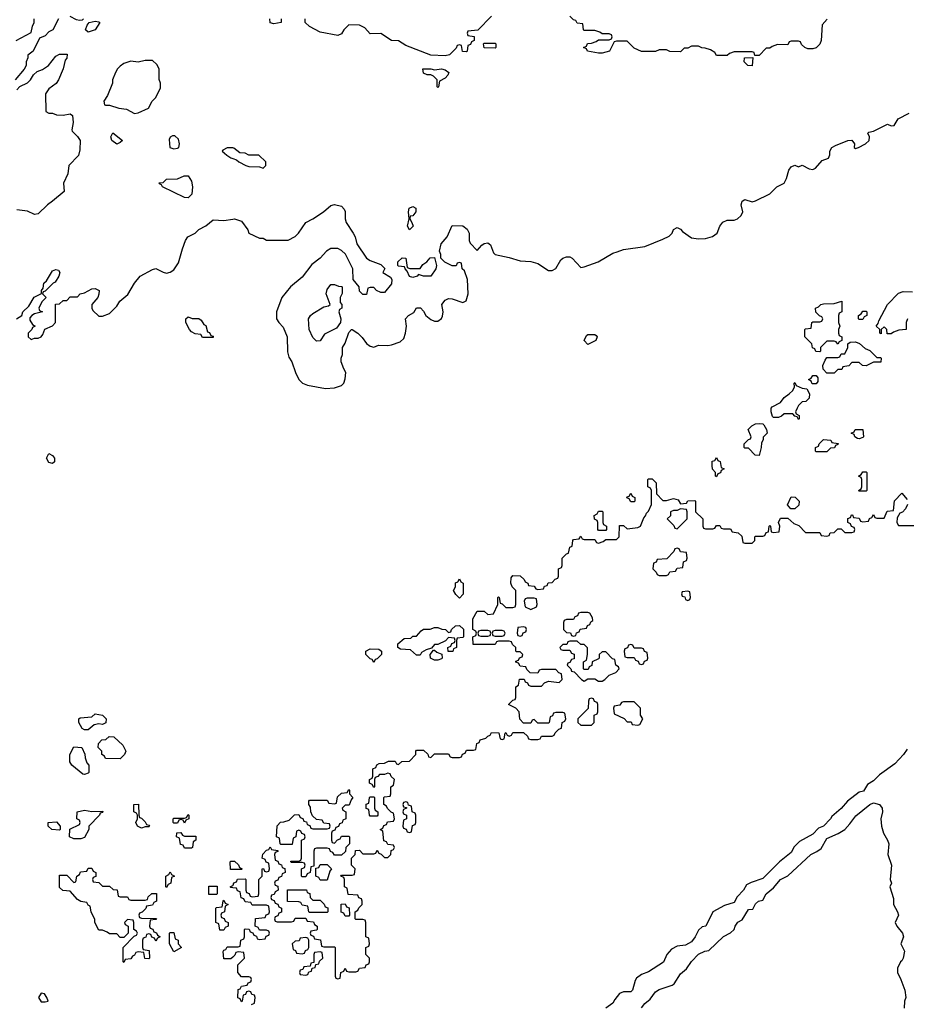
# Model space of a CAD drawing. Header units: inches. Extents: x 2769379 to 2883802, y 684208 to 828654.
# Tile 141 of 256: x 2798807 to 2803775, y 762852 to 768366. Entities that reach past the tile are written whole.
import ezdxf

# ---------------------------------------------------------------- set-up
doc = ezdxf.new("R2010")
doc.units = ezdxf.units.IN
doc.header["$MEASUREMENT"] = 0
doc.layers.add('C7796', color=7, linetype='Continuous')
doc.layers.add('C8706', color=7, linetype='Continuous')

msp = doc.modelspace()

# ---------------------------------------------------------------- linework, layer by layer
at = {"layer": 'C7796', "color": 2}
for points, elevation in [([(2799024.7, 768370), (2798992, 768310), (2798970, 768298), (2798950, 768275.3), (2798918, 768262), (2798882, 768190), (2798852, 768168), (2798852, 768152), (2798842, 768130), (2798842, 768110), (2798831.6, 768088.4), (2798782, 768030)], 6), ([(2798786, 768250), (2798870, 768294), (2798878, 768330), (2798888, 768350), (2798888, 768370)], 6), ([(2799164.7, 768370), (2799157.3, 768362.7), (2799142, 768362), (2799125.6, 768365.6), (2799090, 768384)], 6), ([(2798790, 767974), (2798808, 767992), (2798850, 768012), (2798868, 768030), (2798883.1, 768056.9), (2798904.7, 768075.3), (2798933.6, 768086.4), (2798968, 768110), (2799010, 768162), (2799030, 768172), (2799072.7, 768172.7), (2799071.3, 768150), (2799061, 768139), (2799051, 768090), (2799024.7, 768030), (2799010.7, 768009.3), (2798970, 767978), (2798951.3, 767950), (2798952.7, 767852.7), (2798970, 767842), (2798990, 767842), (2799012.7, 767832.7), (2799050, 767832), (2799090, 767838), (2799102, 767830), (2799106.8, 767790), (2799098, 767750), (2799101, 767741), (2799130, 767712), (2799144.7, 767690), (2799143.6, 767636.4), (2799135.3, 767604.7), (2799082, 767550), (2799076.9, 767503.1), (2799051.3, 767450), (2799056, 767404), (2798991.1, 767348.9), (2798962, 767330), (2798910, 767278), (2798890, 767275.3), (2798850, 767293.2), (2798790, 767301.2)], 6), ([(2800000, 767647.5), (2799970, 767648), (2799944.7, 767635.3), (2799942, 767630), (2799966.4, 767606.4), (2799990, 767592), (2800000, 767588.9)], 10), ([(2798789.4, 766690.6), (2798818, 766710), (2798824, 766730), (2798858.6, 766761.4), (2798887.5, 766812.5), (2798928.4, 766831.6), (2798928.4, 766848.4), (2798938, 766862), (2798942, 766890), (2798956.5, 766903.5), (2798990, 766958.8), (2799010, 766966), (2799023.6, 766963.6), (2799030.8, 766950.8), (2799026, 766930), (2799004.7, 766895.3), (2798994, 766890), (2798950, 766846), (2798938, 766842), (2798934, 766830), (2798954, 766810), (2798930, 766786), (2798914, 766750), (2798918, 766738), (2798934, 766730), (2798890, 766718), (2798874, 766710), (2798863.6, 766696.4), (2798863.6, 766683.6), (2798878, 766658), (2798894, 766650), (2798878, 766642), (2798874, 766630), (2798854, 766610), (2798854, 766590), (2798870, 766574), (2798890, 766582), (2798910, 766582), (2798926, 766590), (2798936.4, 766603.6), (2798947.3, 766632.7), (2798990, 766652), (2799008, 766670), (2799007.3, 766772.7), (2799030, 766774), (2799050, 766794), (2799070, 766794), (2799090, 766814), (2799130, 766814), (2799146, 766830), (2799170, 766836), (2799210, 766858.8), (2799230, 766861), (2799251, 766850), (2799250.9, 766829.1), (2799244.7, 766810), (2799211.3, 766770), (2799211.3, 766750), (2799216.9, 766736.9), (2799250, 766704.7), (2799270, 766704.7), (2799310, 766721), (2799350, 766762), (2799368, 766790), (2799413.2, 766826.8), (2799449.1, 766890.9), (2799482, 766930), (2799550, 766966), (2799570, 766972), (2799610, 766951.3), (2799630, 766946), (2799650, 766951.3), (2799670, 766964.7), (2799696.5, 767003.5), (2799718, 767082), (2799735.3, 767130), (2799748, 767150), (2799789.3, 767170.7), (2799810, 767191.3), (2799848.9, 767211.1), (2799890, 767244.7), (2799950, 767241), (2800000, 767249.1)], 6), ([(2800000, 763607.1), (2799987.3, 763607.3), (2799986, 763650), (2799990, 763654), (2800000, 763654)], 2), ([(2800000, 763504.7), (2799990, 763506), (2799986, 763510), (2800000, 763517)], 2), ([(2800000, 763115.4), (2799990, 763106), (2799950, 763106), (2799947.3, 763147.3), (2799950, 763154), (2799962, 763158), (2799970, 763174), (2800000, 763174)], 2)]:
    msp.add_lwpolyline(points, dxfattribs=dict(at, elevation=elevation))
for points, elevation in [([(2799190, 768295.3), (2799175.3, 768310), (2799184, 768336), (2799195.3, 768350), (2799230, 768358), (2799250, 768354), (2799256, 768350), (2799230, 768309.2)], 6), ([(2799550, 768138), (2799510, 768138), (2799470, 768128.7), (2799430, 768134), (2799390, 768121.2), (2799370, 768105.2), (2799354.8, 768090), (2799344, 768070), (2799326.8, 768030), (2799326, 768010), (2799299.1, 767940.9), (2799278, 767910), (2799282, 767890), (2799286.8, 767886.8), (2799310, 767887.3), (2799362, 767870), (2799404.9, 767864.9), (2799450, 767840.7), (2799470, 767844), (2799528, 767870), (2799548, 767910), (2799568.9, 767931.1), (2799596.4, 767983.6), (2799595.3, 768010), (2799588.4, 768031.6), (2799588, 768090), (2799574.6, 768114.6)], 10), ([(2799350, 767669.2), (2799322, 767690), (2799318, 767710), (2799328.4, 767731.6), (2799382, 767690), (2799370, 767678)], 6), ([(2799676.4, 767716.4), (2799663.6, 767716.4), (2799650, 767708), (2799644.5, 767695.5), (2799648, 767650), (2799670, 767642.8), (2799690, 767646.8), (2799698, 767650), (2799702, 767670), (2799696.4, 767696.4)], 10), ([(2799750, 767368.7), (2799729.3, 767369.3), (2799606, 767430), (2799602, 767442), (2799590, 767446), (2799587.3, 767452.7), (2799610, 767454), (2799630, 767472), (2799690, 767474), (2799728.4, 767491.6), (2799750, 767492), (2799770, 767462), (2799774.4, 767430), (2799770.3, 767389.7)], 6), ([(2799830, 766586), (2799822, 766602), (2799790, 766606), (2799770, 766618), (2799758, 766630), (2799738, 766670), (2799738, 766690), (2799750, 766702), (2799772.7, 766692.7), (2799810, 766692), (2799823.6, 766683.6), (2799838, 766658), (2799850, 766654), (2799858, 766618), (2799870, 766614), (2799878, 766598), (2799890, 766594), (2799890, 766586)], 2), ([(2798990, 765881.2), (2798970, 765885.2), (2798957.2, 765910), (2798970, 765936), (2798990, 765926), (2799000.7, 765910), (2799001, 765890)], 2), ([(2799270, 764418), (2799250, 764422), (2799223.6, 764416.4), (2799190, 764388), (2799170, 764388), (2799156.4, 764396.4), (2799138, 764430), (2799138, 764450), (2799144.7, 764455.3), (2799210, 764462), (2799230, 764478), (2799270.7, 764470.7), (2799292, 764450), (2799290, 764428)], 2), ([(2799370, 764226), (2799287.3, 764227.3), (2799282, 764242), (2799266, 764250), (2799266, 764270), (2799246, 764290), (2799247.3, 764312.7), (2799267.3, 764332.7), (2799290, 764334), (2799308.4, 764351.6), (2799334, 764350), (2799383.6, 764303.6), (2799402, 764270), (2799394, 764250)], 2), ([(2799170, 764138), (2799160.4, 764140.4), (2799098, 764190), (2799088, 764210), (2799088, 764250), (2799110, 764294), (2799154, 764290), (2799171.6, 764251.6), (2799172.7, 764232.7), (2799183.6, 764203.6), (2799194, 764190), (2799194, 764150), (2799190, 764146)], 2), ([(2799210, 763931.3), (2799272.7, 763932.7), (2799270, 763926), (2799258, 763922), (2799254, 763910), (2799194, 763850), (2799194, 763830), (2799170, 763786), (2799150, 763778), (2799110, 763778), (2799086, 763790), (2799087.3, 763832.7), (2799142, 763858), (2799146, 763870), (2799142, 763882), (2799126, 763890), (2799128, 763930), (2799170, 763938.8)], 2), ([(2799490, 763838), (2799466, 763850), (2799458, 763870), (2799466, 763890), (2799466, 763910), (2799462, 763922), (2799446, 763930), (2799446, 763970), (2799472.7, 763972.7), (2799474, 763910), (2799478, 763898), (2799490, 763894), (2799510, 763874), (2799518, 763858), (2799530, 763854), (2799534, 763850), (2799530, 763846), (2799510, 763846)], 2), ([(2799030, 763826), (2798986, 763830), (2798966, 763850), (2798966, 763870), (2799012.7, 763872.7), (2799034, 763850), (2799034, 763830)], 2), ([(2799730, 763866), (2799722, 763882), (2799710, 763886), (2799698, 763882), (2799690, 763866), (2799670, 763866), (2799666, 763870), (2799666, 763890), (2799670, 763894), (2799730, 763894), (2799742, 763898), (2799750, 763914), (2799754, 763910), (2799754, 763890), (2799738, 763882)], 2), ([(2799730, 763726), (2799722, 763742), (2799707.3, 763747.3), (2799702, 763782), (2799686, 763790), (2799687.3, 763812.7), (2799710, 763814), (2799718, 763798), (2799730, 763794), (2799792.7, 763792.7), (2799794, 763770), (2799778, 763762), (2799774, 763730), (2799770, 763726)], 2), ([(2799270, 763514), (2799310, 763514), (2799330, 763494), (2799352.7, 763492.7), (2799358, 763458), (2799370, 763454), (2799410, 763454), (2799418, 763438), (2799430, 763434), (2799510, 763434), (2799522, 763438), (2799527.3, 763452.7), (2799547.3, 763472.7), (2799572.7, 763472.7), (2799574, 763430), (2799558, 763422), (2799550, 763406), (2799518, 763402), (2799512.7, 763387.3), (2799492.7, 763367.3), (2799478, 763362), (2799474, 763350), (2799478, 763338), (2799490, 763334), (2799572.7, 763332.7), (2799570, 763326), (2799538, 763322), (2799534, 763290), (2799538, 763278), (2799552.7, 763272.7), (2799558, 763258), (2799572.7, 763252.7), (2799578, 763238), (2799594, 763230), (2799578, 763222), (2799570, 763206), (2799562, 763222), (2799547.3, 763227.3), (2799542, 763242), (2799530, 763246), (2799518, 763242), (2799512.7, 763227.3), (2799498, 763222), (2799494, 763210), (2799494, 763170), (2799498, 763158), (2799532.7, 763152.7), (2799534, 763110), (2799530, 763106), (2799507.3, 763107.3), (2799502, 763142), (2799470, 763146), (2799458, 763142), (2799450, 763126), (2799438, 763122), (2799430, 763106), (2799398, 763102), (2799390, 763086), (2799386, 763090), (2799386, 763170), (2799447.3, 763232.7), (2799462, 763238), (2799466, 763250), (2799462, 763262), (2799446, 763270), (2799446, 763310), (2799442, 763322), (2799410, 763326), (2799394, 763310), (2799398, 763298), (2799414, 763290), (2799414, 763250), (2799390, 763226), (2799370, 763226), (2799350, 763246), (2799310, 763246), (2799296.4, 763256.4), (2799270, 763266), (2799250, 763266), (2799228, 763310), (2799227.3, 763327.3), (2799208, 763370), (2799202, 763402), (2799190, 763406), (2799182, 763422), (2799150, 763428), (2799130, 763438), (2799090, 763486), (2799048.9, 763488.9), (2799030, 763506), (2799030, 763574), (2799070, 763574), (2799110, 763534), (2799122, 763538), (2799126, 763570), (2799142, 763578), (2799147.3, 763592.7), (2799182, 763598), (2799190, 763614), (2799210, 763614), (2799218, 763598), (2799234, 763590), (2799232.7, 763567.3), (2799218, 763562), (2799214, 763550), (2799218, 763538), (2799250, 763534)], 2), ([(2799630, 763506), (2799626, 763510), (2799626, 763570), (2799642, 763578), (2799650, 763594), (2799658, 763578), (2799674, 763570), (2799658, 763562), (2799654, 763530), (2799638, 763522)], 2), ([(2799910, 763466), (2799867.3, 763467.3), (2799867.3, 763512.7), (2799912.7, 763512.7), (2799914, 763470)], 2), ([(2799950, 763266), (2799927.3, 763267.3), (2799922, 763302), (2799906, 763310), (2799906, 763390), (2799910, 763394), (2799942, 763398), (2799946, 763430), (2799950, 763434), (2799958, 763418), (2799974, 763410), (2799958, 763402), (2799954, 763370), (2799938, 763362), (2799934, 763350), (2799938, 763338), (2799952.7, 763332.7), (2799958, 763318), (2799974, 763310), (2799974, 763290), (2799958, 763282)], 2), ([(2799670, 763146), (2799646, 763190), (2799646, 763250), (2799650, 763254), (2799670, 763254), (2799678, 763218), (2799694, 763210), (2799694, 763190), (2799714, 763170)], 2), ([(2798926.8, 762913.2), (2798912, 762890), (2798926, 762866), (2798950, 762864.7), (2798966, 762870), (2798958, 762890), (2798946, 762910)], 6)]:
    msp.add_lwpolyline(points, close=True, dxfattribs=dict(at, elevation=elevation))
at = {"layer": 'C8706', "color": 2}
for points, elevation in [([(2800272, 768370), (2800272, 768350), (2800230, 768342), (2800210, 768348), (2800208.7, 768370)], 6), ([(2801450, 768386), (2801372.7, 768307.3), (2801318, 768302), (2801314, 768290), (2801318, 768278), (2801352.7, 768272.7), (2801354, 768250), (2801338, 768242), (2801332.7, 768227.3), (2801318, 768222), (2801314, 768190), (2801310, 768186), (2801287.3, 768187.3), (2801282, 768222), (2801270, 768226), (2801258, 768222), (2801252.7, 768207.3), (2801214, 768170), (2801190, 768164), (2801110, 768167), (2800970, 768222), (2800930, 768248), (2800890, 768248.7), (2800830, 768288), (2800770, 768286), (2800740.4, 768320.4), (2800710, 768335.3), (2800650, 768338), (2800622, 768310), (2800610, 768286), (2800590, 768278), (2800490, 768295.3), (2800430, 768328), (2800406, 768350), (2800406, 768370)], 6), ([(2803331.6, 768368.4), (2803303.6, 768336.4), (2803298, 768250), (2803290, 768228), (2803270, 768208.7), (2803250, 768202), (2803223.1, 768203.1), (2803206, 768210), (2803187.3, 768227.3), (2803182, 768242), (2803170, 768246), (2803130, 768246), (2803118, 768242), (2803110, 768226), (2803052.7, 768227.3), (2803023.6, 768216.4), (2803010, 768206), (2802990, 768206), (2802950, 768166), (2802926, 768166), (2802922, 768182), (2802910, 768186), (2802810, 768186), (2802783.6, 768176.4), (2802770, 768166), (2802710, 768166), (2802702, 768182), (2802676.4, 768196.4), (2802647.3, 768207.3), (2802628.4, 768208.4), (2802610, 768218), (2802570, 768218), (2802550, 768206), (2802530, 768206), (2802510, 768186), (2802450, 768188), (2802430, 768198), (2802390, 768198), (2802370, 768188), (2802290, 768188), (2802250, 768206), (2802210, 768246), (2802150, 768246), (2802138, 768242), (2802111, 768189), (2802070, 768178), (2802050, 768178), (2801988.9, 768188.9), (2801982, 768202), (2801966, 768210), (2801982, 768218), (2801987.3, 768232.7), (2802010, 768234), (2802036.4, 768243.6), (2802050, 768254), (2802110, 768254), (2802122, 768258), (2802126, 768270), (2802122, 768282), (2802110, 768286), (2802070, 768286), (2802056.4, 768296.4), (2802030, 768306), (2801970, 768306), (2801966, 768310), (2801962, 768342), (2801930, 768346), (2801922, 768362), (2801910, 768366), (2801890, 768386)], 6), ([(2800000, 767249.1), (2800010.9, 767250.9), (2800050, 767238), (2800084.7, 767190), (2800091.3, 767171.3), (2800150, 767142), (2800170, 767142), (2800190, 767132), (2800310, 767131), (2800350, 767151), (2800369, 767170), (2800410, 767231), (2800449.3, 767250.7), (2800508.7, 767290), (2800550, 767324.7), (2800571, 767331), (2800610, 767322), (2800625.4, 767305.4), (2800631.1, 767291.1), (2800631, 767250), (2800636, 767230), (2800676, 767170), (2800686, 767150), (2800696, 767110), (2800750, 767031.3), (2800770, 767018), (2800830, 766994), (2800852.7, 766972.7), (2800842, 766950), (2800883.6, 766923.6), (2800892, 766910), (2800890, 766886), (2800850, 766838), (2800830, 766838), (2800806, 766850), (2800790, 766866), (2800770, 766866), (2800758, 766862), (2800750, 766826), (2800730, 766826), (2800710, 766846), (2800708, 766870), (2800675.3, 766910), (2800674, 766970), (2800632.5, 767052.5), (2800610, 767074), (2800590, 767084), (2800550, 767085.2), (2800526, 767070), (2800490.4, 767029.6), (2800444.4, 766995.6), (2800390, 766924), (2800324.7, 766870), (2800276, 766810), (2800244.7, 766730), (2800246, 766690), (2800258, 766670), (2800283.5, 766643.5), (2800306, 766590), (2800306.4, 766506.4), (2800315.3, 766475.3), (2800331.3, 766450), (2800351.3, 766390), (2800371, 766351), (2800391, 766331), (2800419.6, 766319.6), (2800519.8, 766299.8), (2800570, 766304.7), (2800610, 766318), (2800622, 766330), (2800630, 766354), (2800634, 766390), (2800622, 766410), (2800608, 766450), (2800608, 766470), (2800615.3, 766490), (2800615.3, 766530), (2800630, 766554), (2800650, 766614), (2800666, 766630), (2800669, 766631), (2800702, 766610), (2800726.4, 766586.4), (2800750, 766552), (2800770, 766538), (2800790, 766532), (2800816.4, 766543.6), (2800870, 766541), (2800890, 766544.7), (2800938, 766562), (2800959, 766581), (2800968.7, 766610), (2800974, 766650), (2800968, 766690), (2800986, 766710), (2801014.6, 766725.4), (2801030, 766752), (2801052.7, 766752.7), (2801070, 766734), (2801082, 766710), (2801110, 766686), (2801130, 766678), (2801150, 766678), (2801170, 766692), (2801174.8, 766705.2), (2801179.3, 766730), (2801172.7, 766770), (2801190, 766796), (2801210, 766804), (2801230, 766802), (2801290, 766782), (2801308.7, 766791.3), (2801319, 766830), (2801315.3, 766910), (2801299, 766959), (2801286, 766970), (2801282, 767002), (2801270, 767006), (2801258, 767002), (2801252, 766988), (2801230, 766988), (2801188.4, 767008.4), (2801166, 767030), (2801166, 767050), (2801158, 767070), (2801168.7, 767110), (2801202, 767150), (2801230, 767214), (2801290, 767210.8), (2801313.2, 767193.2), (2801326, 767170), (2801324.7, 767130), (2801330, 767114), (2801370, 767074), (2801396.4, 767103.6), (2801410, 767112), (2801430, 767116), (2801445.4, 767105.4), (2801461, 767061), (2801471, 767051), (2801550, 767034.8), (2801610, 767014.8), (2801670, 767011), (2801710, 767001), (2801770, 766962), (2801790, 766962), (2801810, 766972), (2801839.3, 767020.7), (2801849.5, 767030.5), (2801870, 767038), (2801890, 767037.1), (2801902.8, 767030), (2801950, 766978), (2801970, 766981), (2802048, 767010), (2802130, 767058), (2802153.6, 767066.4), (2802190, 767078.8), (2802310, 767096), (2802410, 767136), (2802445.6, 767154.4), (2802462, 767170), (2802470, 767191.3), (2802490, 767202), (2802510, 767192), (2802519.6, 767179.6), (2802570, 767144.7), (2802610, 767138), (2802650, 767141), (2802689.1, 767150.9), (2802715.3, 767170), (2802729.2, 767210), (2802747.2, 767232.8), (2802770, 767242.8), (2802810, 767242.8), (2802829.3, 767250.7), (2802848.7, 767270), (2802859, 767290), (2802849.2, 767330), (2802855.3, 767350), (2802870, 767358.8), (2802910, 767346.8), (2802930, 767350.7), (2803009.3, 767390.7), (2803049.4, 767430.6), (2803090, 767450.8), (2803103.3, 767476.7), (2803116.2, 767523.8), (2803130, 767542.8), (2803150, 767550.6), (2803170, 767541), (2803190, 767550.8), (2803230.7, 767530.7), (2803250, 767527.7), (2803266, 767534), (2803303.1, 767576.9), (2803338, 767590), (2803346, 767610), (2803346, 767630), (2803358, 767650), (2803378, 767662), (2803446, 767690), (2803470, 767691.3), (2803484.7, 767670), (2803482, 767650), (2803490, 767644.7), (2803506, 767650), (2803546, 767670), (2803566, 767690), (2803568, 767710), (2803558, 767730), (2803564.7, 767735.3), (2803590, 767741), (2803670, 767781), (2803690, 767772), (2803707.3, 767772.7), (2803728.9, 767811.1), (2803790, 767842)], 6), ([(2800000, 767588.9), (2800022, 767582), (2800034, 767570), (2800074, 767550), (2800090, 767544.7), (2800150, 767542), (2800170, 767534), (2800186, 767550), (2800186, 767570), (2800147.3, 767607.3), (2800090, 767608), (2800070, 767618), (2800040.4, 767620.4), (2800007.3, 767647.3), (2800000, 767647.5)], 10), ([(2803782, 766690), (2803774, 766670), (2803774, 766630), (2803732.7, 766627.3), (2803703.6, 766616.4), (2803690, 766606), (2803667.3, 766607.3), (2803666, 766630), (2803650, 766646), (2803634, 766630), (2803632.7, 766607.3), (2803626, 766610), (2803626, 766630), (2803606, 766650), (2803616.4, 766663.6), (2803620.4, 766679.6), (2803668.7, 766771.3), (2803730, 766834), (2803756.4, 766843.6), (2803810, 766842)], 2), ([(2800000, 763517), (2800002, 763518), (2800007.3, 763532.7), (2800022, 763538), (2800027.3, 763552.7), (2800070, 763554), (2800074, 763550), (2800074, 763490), (2800078, 763478), (2800092.7, 763472.7), (2800098, 763458), (2800110, 763454), (2800142, 763458), (2800146, 763470), (2800146, 763550), (2800166, 763570), (2800166, 763610), (2800172.7, 763612.7), (2800178, 763598), (2800190, 763594), (2800202, 763598), (2800206, 763610), (2800202, 763642), (2800187.3, 763647.3), (2800182, 763662), (2800166, 763670), (2800168.4, 763691.6), (2800190, 763714), (2800202, 763718), (2800210, 763734), (2800218, 763718), (2800252.7, 763712.7), (2800252.7, 763707.3), (2800238, 763702), (2800234, 763690), (2800238, 763658), (2800252.7, 763652.7), (2800258, 763638), (2800272.7, 763632.7), (2800278, 763618), (2800292.7, 763612.7), (2800294, 763590), (2800278, 763582), (2800272.7, 763567.3), (2800258, 763562), (2800252.7, 763547.3), (2800238, 763542), (2800234, 763530), (2800238, 763518), (2800252.7, 763512.7), (2800254, 763490), (2800238, 763482), (2800232.7, 763467.3), (2800218, 763462), (2800214, 763450), (2800218, 763438), (2800232.7, 763432.7), (2800238, 763418), (2800252.7, 763412.7), (2800258, 763398), (2800274, 763390), (2800272.7, 763367.3), (2800258, 763362), (2800252.7, 763347.3), (2800238, 763342), (2800234, 763330), (2800238, 763318), (2800250, 763314), (2800330, 763314), (2800342, 763318), (2800350, 763334), (2800410, 763334), (2800418, 763318), (2800452.7, 763312.7), (2800458, 763298), (2800474, 763290), (2800474, 763270), (2800470, 763266), (2800438, 763262), (2800434, 763250), (2800438, 763238), (2800452.7, 763232.7), (2800458, 763218), (2800492.7, 763212.7), (2800498, 763178), (2800510, 763174), (2800570, 763174), (2800574, 763170), (2800574, 763010), (2800578, 762998), (2800590, 762994), (2800602, 762998), (2800606, 763030), (2800622, 763038), (2800630, 763054), (2800638, 763038), (2800650, 763034), (2800690, 763034), (2800702, 763038), (2800710, 763054), (2800742, 763058), (2800747.3, 763072.7), (2800762, 763078), (2800766, 763090), (2800766, 763110), (2800746, 763130), (2800746, 763170), (2800762, 763178), (2800766, 763190), (2800762, 763222), (2800746, 763230), (2800746, 763310), (2800742, 763322), (2800730, 763326), (2800690, 763326), (2800686, 763330), (2800686, 763370), (2800702, 763378), (2800707.3, 763392.7), (2800726, 763410), (2800726, 763430), (2800722, 763442), (2800707.3, 763447.3), (2800702, 763462), (2800647.3, 763467.3), (2800642, 763502), (2800626, 763510), (2800626, 763550), (2800622, 763562), (2800606, 763570), (2800610, 763574), (2800670, 763574), (2800682, 763578), (2800686, 763610), (2800666, 763630), (2800666, 763670), (2800686, 763690), (2800687.3, 763712.7), (2800710, 763714), (2800730, 763694), (2800790, 763694), (2800802, 763698), (2800810, 763714), (2800818, 763698), (2800832.7, 763692.7), (2800850, 763674), (2800870, 763674), (2800886, 763690), (2800887.3, 763712.7), (2800902, 763718), (2800906, 763730), (2800902, 763742), (2800870, 763746), (2800862, 763762), (2800847.3, 763767.3), (2800842, 763822), (2800826, 763830), (2800842, 763838), (2800847.3, 763852.7), (2800862, 763858), (2800867.3, 763872.7), (2800902, 763878), (2800906, 763890), (2800902, 763922), (2800887.3, 763927.3), (2800867.3, 763947.3), (2800862, 763962), (2800846, 763970), (2800846, 764010), (2800850, 764014), (2800882, 764018), (2800886, 764030), (2800886, 764070), (2800902, 764078), (2800906, 764110), (2800887.3, 764127.3), (2800882, 764142), (2800870, 764146), (2800850, 764138), (2800822, 764138), (2800812.7, 764127.3), (2800798, 764122), (2800794, 764110), (2800794, 764070), (2800790, 764066), (2800782, 764082), (2800766, 764090), (2800766, 764110), (2800782, 764118), (2800786, 764130), (2800786, 764170), (2800802, 764178), (2800807.3, 764192.7), (2800820.4, 764199.6), (2800850, 764202), (2800872.7, 764212.7), (2800910, 764214), (2800918, 764198), (2800930, 764194), (2800948, 764212), (2800990, 764214), (2801026, 764250), (2801026, 764270), (2801030, 764274), (2801070, 764274), (2801092.7, 764252.7), (2801098, 764238), (2801110, 764234), (2801130, 764254), (2801210, 764254), (2801218, 764238), (2801230, 764234), (2801270, 764234), (2801282, 764238), (2801287.3, 764252.7), (2801302, 764258), (2801310, 764274), (2801350, 764274), (2801362, 764278), (2801367.3, 764312.7), (2801382, 764318), (2801387.3, 764332.7), (2801418, 764342), (2801430, 764354), (2801442, 764358), (2801450, 764374), (2801491.6, 764371.6), (2801498, 764338), (2801510, 764334), (2801522, 764338), (2801526, 764370), (2801530, 764374), (2801538, 764358), (2801550, 764354), (2801562, 764358), (2801570, 764374), (2801630, 764374), (2801652.7, 764352.7), (2801658, 764338), (2801670, 764334), (2801710, 764334), (2801722, 764338), (2801730, 764354), (2801790, 764354), (2801802, 764358), (2801807.3, 764372.7), (2801827.3, 764392.7), (2801842, 764398), (2801846, 764430), (2801862, 764438), (2801866, 764450), (2801862, 764482), (2801850, 764486), (2801810, 764486), (2801798, 764482), (2801792.7, 764467.3), (2801778, 764462), (2801774, 764430), (2801770, 764426), (2801710, 764426), (2801690, 764446), (2801678, 764442), (2801670, 764426), (2801630, 764426), (2801608.4, 764448.4), (2801606, 764490), (2801586, 764510), (2801546, 764530), (2801570, 764554), (2801582, 764558), (2801586, 764570), (2801586, 764630), (2801602, 764638), (2801607.3, 764672.7), (2801632.7, 764672.7), (2801638, 764658), (2801652.7, 764652.7), (2801658, 764638), (2801670, 764634), (2801730, 764634), (2801747.3, 764652.7), (2801770, 764662), (2801830, 764654), (2801846, 764670), (2801842, 764702), (2801827.3, 764707.3), (2801810, 764726), (2801730, 764726), (2801718, 764722), (2801710, 764706), (2801667.3, 764707.3), (2801647.3, 764727.3), (2801642, 764742), (2801610, 764746), (2801602, 764762), (2801587.3, 764767.3), (2801587.3, 764772.7), (2801602, 764778), (2801607.3, 764792.7), (2801622, 764798), (2801626, 764810), (2801610, 764826), (2801590, 764826), (2801586, 764830), (2801586, 764850), (2801567.3, 764867.3), (2801562, 764882), (2801550, 764886), (2801490, 764886), (2801478, 764882), (2801470, 764866), (2801347.3, 764867.3), (2801346, 764910), (2801362, 764918), (2801366, 764930), (2801362, 764942), (2801346, 764950), (2801346, 765010), (2801370, 765054), (2801410, 765054), (2801430, 765034), (2801462, 765038), (2801486, 765090), (2801486, 765130), (2801490, 765134), (2801494, 765130), (2801498, 765098), (2801510, 765094), (2801530, 765074), (2801570, 765074), (2801582, 765078), (2801586, 765090), (2801586, 765170), (2801566, 765190), (2801558, 765210), (2801560.4, 765239.6), (2801570, 765254), (2801611.6, 765251.6), (2801634, 765230), (2801638, 765218), (2801654, 765210), (2801658, 765198), (2801690, 765194), (2801698, 765178), (2801710, 765174), (2801742, 765178), (2801747.3, 765192.7), (2801762, 765198), (2801767.3, 765212.7), (2801790, 765214), (2801807.3, 765232.7), (2801822, 765238), (2801826, 765250), (2801826, 765290), (2801842, 765298), (2801846, 765310), (2801846, 765350), (2801870, 765374), (2801882, 765378), (2801888.4, 765411.6), (2801902, 765418), (2801906, 765450), (2801910, 765454), (2801942, 765458), (2801950, 765474), (2801958, 765458), (2801970, 765454), (2802030, 765454), (2802038, 765438), (2802050, 765434), (2802076.4, 765443.6), (2802090, 765454), (2802150, 765454), (2802166, 765470), (2802167.3, 765532.7), (2802190, 765534), (2802210, 765514), (2802270, 765522), (2802286, 765530), (2802304, 765576), (2802313.6, 765586.4), (2802318, 765602), (2802330, 765614), (2802346, 765650), (2802346, 765730), (2802342, 765742), (2802326, 765750), (2802326, 765790), (2802330, 765794), (2802350, 765794), (2802372, 765772), (2802374, 765710), (2802410, 765674), (2802430, 765674), (2802470, 765684.7), (2802496, 765676), (2802510, 765654), (2802542, 765658), (2802550, 765672), (2802590, 765674), (2802594, 765670), (2802594, 765610), (2802634, 765570), (2802634, 765530), (2802638, 765518), (2802650, 765514), (2802690, 765514), (2802702, 765518), (2802710, 765534), (2802730, 765534), (2802738, 765518), (2802750, 765514), (2802790, 765514), (2802798, 765498), (2802831.6, 765491.6), (2802852.7, 765472.7), (2802858, 765438), (2802870, 765434), (2802910, 765434), (2802926, 765450), (2802926, 765470), (2802930, 765474), (2802970, 765474), (2802982, 765478), (2802990, 765494), (2803002, 765498), (2803006, 765530), (2803010, 765534), (2803014, 765530), (2803018, 765498), (2803030, 765494), (2803062, 765498), (2803066, 765530), (2803058, 765550), (2803070, 765574), (2803110, 765574), (2803143.6, 765543.6), (2803172.7, 765532.7), (2803210, 765494), (2803290, 765494), (2803298, 765478), (2803330, 765474), (2803342, 765478), (2803347.3, 765492.7), (2803370, 765494), (2803390, 765514), (2803410, 765514), (2803430, 765494), (2803470, 765494), (2803482, 765498), (2803486, 765510), (2803482, 765522), (2803467.3, 765527.3), (2803462, 765542), (2803446, 765550), (2803447.3, 765572.7), (2803462, 765578), (2803467.3, 765592.7), (2803472.7, 765592.7), (2803478, 765578), (2803510, 765574), (2803518, 765558), (2803530, 765554), (2803562, 765558), (2803567.3, 765572.7), (2803582, 765578), (2803590, 765594), (2803598, 765578), (2803610, 765574), (2803650, 765574), (2803667.3, 765612.7), (2803702, 765618), (2803708.4, 765671.6), (2803750, 765714), (2803779.6, 765679.6)], 2), ([(2803782, 765650), (2803770, 765626), (2803752.7, 765607.3), (2803738, 765602), (2803723.6, 765576.4), (2803722, 765550), (2803730, 765534), (2803827.3, 765532.7)], 2), ([(2803779.8, 764280.2), (2803758, 764250), (2803710, 764199), (2803623.8, 764136.2), (2803590, 764104), (2803556.9, 764083.1), (2803535.2, 764044.8), (2803510, 764039), (2803444.7, 763990), (2803410, 763949), (2803357.3, 763902.7), (2803350.5, 763889.5), (2803311.3, 763850), (2803282.8, 763837.2), (2803250, 763804), (2803176, 763764), (2803146, 763734), (2803130, 763702), (2803064.7, 763650), (2802970, 763555.3), (2802905.4, 763534.6), (2802879.6, 763520.4), (2802862, 763490), (2802827.3, 763452.7), (2802810, 763422), (2802755.3, 763404.7), (2802691.3, 763368.7), (2802650.9, 763289.1), (2802630, 763286), (2802610, 763266), (2802591.3, 763230), (2802570, 763202), (2802538, 763182), (2802490, 763178), (2802459.6, 763160.4), (2802432, 763130), (2802413.2, 763086.8), (2802330, 763034), (2802290, 763019), (2802263, 762997), (2802254.4, 762985.6), (2802241, 762930), (2802230, 762921.2), (2802190, 762921.2), (2802167.5, 762912.5), (2802140.7, 762879.3), (2802130, 762858), (2802091, 762829)], 2), ([(2802290, 762831.3), (2802310, 762856), (2802339.5, 762880.5), (2802370, 762921), (2802390, 762934), (2802462, 762958), (2802472.9, 762967.1), (2802510, 763022), (2802542, 763050), (2802570, 763091.3), (2802610, 763132), (2802646, 763150), (2802668, 763152), (2802750, 763231.3), (2802789.1, 763250.9), (2802809, 763271), (2802815.3, 763290), (2802830, 763311.3), (2802854.6, 763325.4), (2802890, 763382), (2802915.3, 763384.7), (2802930, 763414), (2802946, 763430), (2802970, 763434), (2802989.3, 763470.7), (2803030, 763504.7), (2803069.5, 763550.5), (2803110, 763571), (2803239, 763690), (2803273.6, 763706.4), (2803296.6, 763723.4), (2803330, 763781), (2803392.3, 763807.7), (2803429.5, 763830.5), (2803458.6, 763861.4), (2803492.5, 763907.5), (2803569.5, 763970.5), (2803590, 763979.1), (2803624.7, 763970), (2803638.8, 763950), (2803641, 763930), (2803631, 763890), (2803636, 763850), (2803646.8, 763810), (2803670, 763771.3), (2803677.3, 763750), (2803670.8, 763690), (2803690.6, 763630), (2803684.7, 763550), (2803691.3, 763530), (2803682, 763510), (2803703.6, 763443.6), (2803702, 763410), (2803724.7, 763370), (2803730.7, 763350), (2803712, 763310), (2803722, 763290), (2803753.4, 763250), (2803758, 763230), (2803744.7, 763190), (2803764.9, 763150), (2803757.3, 763110), (2803750, 763095.3), (2803742, 763090), (2803725.4, 763054.6), (2803724.7, 763030), (2803744.7, 762990), (2803766, 762930), (2803771, 762890), (2803764.7, 762870), (2803762, 762830)], 2), ([(2800000, 763654), (2800010, 763654), (2800032.7, 763632.7), (2800038, 763618), (2800054, 763610), (2800050, 763606), (2800000, 763607.1)], 2), ([(2800000, 763174), (2800030, 763174), (2800042, 763178), (2800046, 763210), (2800062, 763218), (2800066, 763230), (2800066, 763270), (2800070, 763274), (2800092.7, 763272.7), (2800098, 763258), (2800112.7, 763252.7), (2800118, 763238), (2800132.7, 763232.7), (2800138, 763218), (2800150, 763214), (2800182, 763218), (2800187.3, 763232.7), (2800202, 763238), (2800206, 763250), (2800202, 763262), (2800190, 763266), (2800150, 763266), (2800142, 763282), (2800126, 763290), (2800127.3, 763332.7), (2800182, 763338), (2800187.3, 763352.7), (2800202, 763358), (2800206, 763370), (2800202, 763402), (2800190, 763406), (2800110, 763406), (2800102, 763422), (2800070, 763426), (2800062, 763442), (2800047.3, 763447.3), (2800042, 763482), (2800027.3, 763487.3), (2800022, 763502), (2800000, 763504.7)], 2), ([(2800106, 762850), (2800122, 762858), (2800126, 762890), (2800122, 762902), (2800107.3, 762907.3), (2800102, 762922), (2800090, 762926), (2800078, 762922), (2800072.7, 762907.3), (2800058, 762902), (2800054, 762870), (2800050, 762866), (2800042, 762882), (2800028, 762888), (2800030, 762934), (2800042, 762938), (2800050, 762954), (2800082, 762958), (2800087.3, 762972.7), (2800102, 762978), (2800106, 762990), (2800102, 763002), (2800090, 763006), (2800050, 763006), (2800028, 763030), (2800028, 763072), (2800066, 763110), (2800062, 763142), (2800030, 763146), (2800018, 763142), (2800012.7, 763127.3), (2800000, 763115.4)], 2)]:
    msp.add_lwpolyline(points, dxfattribs=dict(at, elevation=elevation))
for points, elevation in [([(2801470, 768206), (2801408.4, 768208.4), (2801406, 768230), (2801410, 768234), (2801470, 768234), (2801474, 768230), (2801474, 768210)], 6), ([(2802910, 768108), (2802886, 768110), (2802866, 768130), (2802867.3, 768152.7), (2802914, 768154)], 6), ([(2801130, 768084.7), (2801170.6, 768090.6), (2801190, 768086), (2801212, 768070), (2801205.4, 768054.6), (2801190, 768038), (2801158, 768022), (2801154, 767990), (2801150, 767986), (2801146, 767990), (2801146, 768030), (2801126, 768050), (2801110, 768058), (2801090, 768058), (2801070, 768066), (2801066, 768090), (2801110, 768090.7)], 6), ([(2800990, 767189.4), (2800979.3, 767210), (2800989.5, 767250.5), (2800985.1, 767290), (2800989.7, 767310.3), (2801010, 767320.5), (2801026.8, 767310), (2801026.8, 767290), (2801010, 767268), (2800994, 767266), (2800992, 767250), (2801004.7, 767230), (2801010.5, 767210)], 6), ([(2801110, 766929), (2801069.1, 766929.1), (2801042, 766938), (2801034, 766930), (2801010, 766922), (2800990, 766928), (2800978, 766958), (2800966, 766970), (2800962, 766982), (2800930, 766986), (2800926, 766990), (2800926, 767010), (2800950, 767032), (2800970, 767031.3), (2800978, 766978), (2800992.7, 766972.7), (2801050, 766972), (2801065.6, 766994.4), (2801088, 767010), (2801107.3, 767032.7), (2801130, 767034), (2801142, 766990), (2801138, 766970)], 6), ([(2800470, 766566), (2800450, 766586), (2800428.7, 766630), (2800424, 766690), (2800435.3, 766710), (2800450, 766721), (2800510, 766758), (2800536.4, 766763.6), (2800546, 766770), (2800524, 766830), (2800530, 766854), (2800550, 766882), (2800570, 766882), (2800592.7, 766872.7), (2800610, 766872), (2800614, 766870), (2800612.7, 766832.7), (2800602, 766810), (2800602, 766782), (2800611.6, 766771.6), (2800612, 766750), (2800598, 766742), (2800594, 766730), (2800606, 766690), (2800604.7, 766670), (2800581, 766639), (2800515.3, 766604.7), (2800490, 766568)], 6), ([(2803390, 766548), (2803382, 766562), (2803370, 766566), (2803330, 766566), (2803294, 766530), (2803294, 766510), (2803290, 766506), (2803267.3, 766507.3), (2803262, 766522), (2803248, 766528), (2803246, 766550), (2803206, 766590), (2803206, 766630), (2803210, 766634), (2803242, 766638), (2803246, 766670), (2803250, 766674), (2803290, 766674), (2803302, 766678), (2803306, 766690), (2803302, 766702), (2803287.3, 766707.3), (2803267.3, 766727.3), (2803266, 766750), (2803282.7, 766757.3), (2803295.3, 766770), (2803310, 766774.4), (2803370, 766776), (2803414, 766790), (2803414, 766730), (2803398, 766722), (2803394, 766710), (2803394, 766670), (2803402, 766650), (2803394, 766630), (2803394, 766610), (2803398, 766598), (2803414, 766590), (2803414, 766570), (2803398, 766562)], 2), ([(2803510, 766686), (2803506, 766690), (2803506, 766710), (2803522, 766718), (2803530, 766734), (2803550, 766734), (2803554, 766730), (2803554, 766710), (2803538, 766702), (2803530, 766686)], 2), ([(2801990, 766546), (2801968.7, 766570), (2801983.1, 766596.9), (2801990, 766602), (2802030, 766602), (2802036.9, 766596.9), (2802042, 766590), (2802034, 766570)], 2), ([(2803610, 766474), (2803630, 766474), (2803634, 766470), (2803631.6, 766448.4), (2803590, 766448), (2803550, 766428), (2803528.4, 766428.4), (2803510, 766446), (2803470, 766446), (2803452.7, 766427.3), (2803418, 766422), (2803412.7, 766407.3), (2803390, 766406), (2803370, 766386), (2803330, 766386), (2803308, 766408), (2803306, 766430), (2803320.4, 766459.6), (2803330, 766474), (2803390, 766474), (2803402, 766478), (2803410, 766494), (2803430, 766494), (2803446, 766530), (2803446, 766550), (2803460.4, 766559.6), (2803490, 766562), (2803511.6, 766551.6), (2803543.6, 766523.6), (2803570, 766514)], 2), ([(2803270, 766326), (2803247.3, 766327.3), (2803242, 766342), (2803226, 766350), (2803242, 766358), (2803250, 766374), (2803270, 766374), (2803279.6, 766359.6), (2803279.6, 766340.4)], 2), ([(2803170, 766126), (2803162, 766142), (2803150, 766146), (2803138, 766158), (2803090, 766158), (2803075.3, 766144.7), (2803058, 766138), (2803030, 766138), (2803024, 766144), (2803018, 766170), (2803018, 766190), (2803023.1, 766196.9), (2803070, 766222), (2803089.2, 766250.8), (2803118, 766270), (2803138, 766290), (2803148, 766310), (2803146, 766330), (2803150, 766334), (2803158, 766318), (2803190, 766302), (2803218, 766298), (2803232, 766270), (2803230, 766246), (2803211.6, 766228.4), (2803190, 766226), (2803170, 766206), (2803162, 766190), (2803154, 766170), (2803158, 766158), (2803174, 766150), (2803174, 766130)], 2), ([(2802950, 765926), (2802927.3, 765927.3), (2802890, 765966), (2802870, 765966), (2802866, 765970), (2802866, 765990), (2802890, 766014), (2802902, 766018), (2802906, 766030), (2802888.4, 766071.6), (2802908.4, 766091.6), (2802930, 766102), (2802950, 766104.7), (2802970, 766102), (2802976.9, 766096.9), (2802991.6, 766071.6), (2802994, 766050), (2802972.7, 766027.3), (2802972.7, 766012.7), (2802963.6, 765996.4), (2802962, 765970)], 2), ([(2803510, 766018), (2803500.4, 766020.4), (2803486, 766030), (2803482, 766042), (2803466, 766050), (2803482, 766058), (2803488.4, 766071.6), (2803531.6, 766071.6), (2803534, 766030), (2803530, 766026)], 2), ([(2803270, 765946), (2803266, 765950), (2803266, 765970), (2803282, 765978), (2803286, 765990), (2803310, 766014), (2803351.6, 766011.6), (2803358, 765998), (2803392.7, 765992.7), (2803390, 765986), (2803378, 765982), (2803372.7, 765967.3), (2803350, 765966), (2803330, 765946)], 2), ([(2802710, 765806), (2802706, 765810), (2802706, 765830), (2802688.4, 765848.4), (2802686, 765870), (2802687.3, 765892.7), (2802702, 765898), (2802710, 765914), (2802718, 765898), (2802731.6, 765891.6), (2802738, 765858), (2802754, 765850), (2802738, 765842), (2802732.7, 765827.3), (2802718, 765822)], 2), ([(2803510, 765726), (2803506, 765730), (2803522, 765738), (2803526, 765750), (2803526, 765790), (2803522, 765802), (2803506, 765810), (2803522, 765818), (2803530, 765834), (2803550, 765834), (2803554, 765830), (2803554, 765730), (2803550, 765726)], 2), ([(2802230, 765666), (2802222, 765682), (2802208.4, 765688.4), (2802210, 765694), (2802222, 765698), (2802230, 765714), (2802238, 765698), (2802254, 765690), (2802254, 765670), (2802250, 765666)], 2), ([(2803150, 765626), (2803127.3, 765627.3), (2803108.4, 765648.4), (2803130, 765694), (2803151.6, 765691.6), (2803174, 765670), (2803172.7, 765647.3)], 2), ([(2802050, 765506), (2802046, 765510), (2802046, 765550), (2802042, 765562), (2802028, 765568), (2802026, 765590), (2802042, 765598), (2802050, 765614), (2802070, 765614), (2802074, 765610), (2802074, 765550), (2802078, 765538), (2802094, 765530), (2802094, 765510), (2802090, 765506)], 2), ([(2802510, 765626), (2802490, 765618), (2802470, 765618), (2802454, 765610), (2802452.7, 765587.3), (2802434, 765570), (2802472.7, 765532.7), (2802478, 765518), (2802490, 765514), (2802546, 765570), (2802546, 765610), (2802542, 765622)], 2), ([(2802490, 765406), (2802478, 765402), (2802472.7, 765387.3), (2802432.7, 765347.3), (2802378, 765342), (2802372.7, 765327.3), (2802358, 765322), (2802354, 765290), (2802372.7, 765272.7), (2802378, 765258), (2802390, 765254), (2802430, 765254), (2802442, 765258), (2802450, 765274), (2802482, 765278), (2802490, 765294), (2802522, 765298), (2802526, 765330), (2802542, 765338), (2802546, 765350), (2802542, 765382), (2802510, 765386), (2802502, 765402)], 2), ([(2801270, 765126), (2801250, 765146), (2801238, 765170), (2801248, 765190), (2801248.7, 765211.3), (2801262, 765218), (2801270, 765234), (2801278, 765218), (2801292, 765210), (2801291.6, 765148.4)], 2), ([(2802550, 765166), (2802518, 765162), (2802514, 765150), (2802518, 765138), (2802532.7, 765132.7), (2802538, 765118), (2802550, 765114), (2802562, 765118), (2802566, 765130), (2802562, 765162)], 2), ([(2801690, 765126), (2801650, 765126), (2801638, 765122), (2801634, 765110), (2801638, 765078), (2801670, 765062), (2801702, 765078), (2801706, 765090), (2801702, 765122)], 2), ([(2801990, 765046), (2801950, 765046), (2801938, 765042), (2801932.7, 765027.3), (2801918, 765022), (2801910, 765006), (2801870, 765006), (2801858, 765002), (2801854, 764990), (2801854, 764950), (2801870, 764934), (2801892.7, 764932.7), (2801898, 764918), (2801910, 764914), (2801922, 764918), (2801927.3, 764932.7), (2801942, 764938), (2801947.3, 764952.7), (2801982, 764958), (2801987.3, 764972.7), (2802002, 764978), (2802007.3, 764992.7), (2802018, 765002), (2802016.4, 765016.4), (2802002, 765042)], 2), ([(2801207.3, 764827.3), (2801206, 764850), (2801222, 764858), (2801227.3, 764872.7), (2801242, 764878), (2801246, 764890), (2801242, 764902), (2801210, 764906), (2801192.7, 764887.3), (2801150, 764866), (2801130, 764866), (2801114, 764846), (2801083.6, 764836.4), (2801058, 764822), (2801050, 764806), (2801030, 764806), (2800996.4, 764836.4), (2800940.4, 764840.4), (2800926, 764850), (2800926, 764870), (2800960.4, 764899.6), (2800998, 764902), (2801010, 764914), (2801030, 764914), (2801056.4, 764943.6), (2801070, 764952), (2801107.3, 764952.7), (2801130, 764962), (2801150, 764962), (2801172.7, 764952.7), (2801191.6, 764951.6), (2801210, 764934), (2801222, 764938), (2801226, 764950), (2801248.4, 764971.6), (2801270, 764974), (2801292.7, 764952.7), (2801294, 764910), (2801290, 764906), (2801258, 764902), (2801254, 764890), (2801254, 764850), (2801238, 764842), (2801232.7, 764827.3)], 2), ([(2801430, 764946), (2801390, 764946), (2801378, 764942), (2801374, 764930), (2801378, 764918), (2801390, 764914), (2801430, 764914), (2801442, 764918), (2801446, 764930), (2801442, 764942)], 2), ([(2801510, 764946), (2801470, 764946), (2801458, 764942), (2801454, 764930), (2801458, 764918), (2801470, 764914), (2801510, 764914), (2801522, 764918), (2801526, 764930), (2801522, 764942)], 2), ([(2801630, 764966), (2801598, 764962), (2801594, 764930), (2801598, 764918), (2801610, 764914), (2801622, 764918), (2801627.3, 764932.7), (2801642, 764938), (2801646, 764950), (2801642, 764962)], 2), ([(2801930, 764886), (2801890, 764886), (2801878, 764882), (2801872.7, 764867.3), (2801850, 764866), (2801834, 764850), (2801838, 764838), (2801850, 764834), (2801890, 764834), (2801898, 764818), (2801912.7, 764812.7), (2801912.7, 764787.3), (2801898, 764782), (2801890, 764766), (2801878, 764762), (2801874, 764750), (2801894, 764730), (2801898, 764718), (2801912.7, 764712.7), (2801954, 764670), (2801970, 764662), (2801990, 764674), (2802030, 764674), (2802050, 764662), (2802070, 764662), (2802086, 764670), (2802110, 764694), (2802146, 764710), (2802166, 764730), (2802162, 764742), (2802146, 764750), (2802142, 764782), (2802127.3, 764787.3), (2802090, 764826), (2802070, 764826), (2802054, 764810), (2802054, 764790), (2802050, 764786), (2802014, 764770), (2802011.6, 764748.4), (2801998, 764742), (2801992.7, 764727.3), (2801970, 764726), (2801966, 764730), (2801966, 764770), (2801982, 764778), (2801988, 764810), (2801987.3, 764847.3), (2801970, 764866), (2801950, 764866)], 2), ([(2802230, 764866), (2802218, 764862), (2802212.7, 764847.3), (2802198, 764842), (2802194, 764830), (2802198, 764798), (2802210, 764794), (2802250, 764794), (2802258, 764778), (2802272.7, 764772.7), (2802278, 764758), (2802290, 764754), (2802302, 764758), (2802307.3, 764772.7), (2802322, 764778), (2802326, 764790), (2802322, 764822), (2802307.3, 764827.3), (2802302, 764842), (2802290, 764846), (2802250, 764846), (2802242, 764862)], 2), ([(2800790, 764766), (2800782, 764782), (2800770, 764786), (2800746, 764810), (2800746, 764830), (2800770, 764842), (2800819.6, 764839.6), (2800834, 764830), (2800834, 764810), (2800810, 764786), (2800798, 764782)], 2), ([(2801130, 764778), (2801108, 764790), (2801106, 764810), (2801126, 764834), (2801130, 764834), (2801143.6, 764823.6), (2801172.7, 764812.7), (2801174, 764790), (2801170, 764786), (2801150, 764778)], 2), ([(2802010, 764566), (2801998, 764562), (2801994, 764550), (2801992.7, 764507.3), (2801934, 764450), (2801934, 764430), (2801950, 764414), (2802010, 764414), (2802026, 764430), (2802026, 764470), (2802042, 764478), (2802046, 764490), (2802046, 764530), (2802042, 764542), (2802027.3, 764547.3), (2802022, 764562)], 2), ([(2802250, 764546), (2802190, 764546), (2802178, 764542), (2802170, 764526), (2802138, 764522), (2802134, 764510), (2802138, 764478), (2802192.7, 764452.7), (2802210, 764434), (2802232.7, 764432.7), (2802238, 764418), (2802270, 764414), (2802282, 764418), (2802298, 764450), (2802286, 764470), (2802286, 764510)], 2), ([(2800570, 763754), (2800587.3, 763772.7), (2800602, 763778), (2800610, 763794), (2800650, 763794), (2800654, 763790), (2800654, 763750), (2800634, 763730), (2800632.7, 763707.3), (2800610, 763686), (2800570, 763686), (2800562, 763702), (2800547.3, 763707.3), (2800542, 763722), (2800530, 763726), (2800470, 763726), (2800458, 763722), (2800454, 763710), (2800454, 763626), (2800438, 763622), (2800434, 763590), (2800418, 763582), (2800410, 763566), (2800390, 763566), (2800386, 763570), (2800386, 763610), (2800402, 763618), (2800406, 763630), (2800402, 763642), (2800390, 763646), (2800330, 763646), (2800326, 763650), (2800326, 763654), (2800370, 763654), (2800382, 763658), (2800386, 763670), (2800386, 763770), (2800402, 763778), (2800406, 763790), (2800402, 763802), (2800387.3, 763807.3), (2800382, 763822), (2800370, 763826), (2800358, 763822), (2800354, 763790), (2800338, 763782), (2800332.7, 763747.3), (2800270, 763746), (2800266, 763750), (2800262, 763782), (2800246, 763790), (2800248.4, 763851.6), (2800268.4, 763871.6), (2800287.3, 763872.7), (2800316.4, 763883.6), (2800347.3, 763912.7), (2800370, 763914), (2800378, 763898), (2800392.7, 763892.7), (2800398, 763878), (2800412.7, 763872.7), (2800418, 763858), (2800432.7, 763852.7), (2800438, 763838), (2800450, 763834), (2800530, 763834), (2800542, 763838), (2800546, 763850), (2800542, 763862), (2800510, 763866), (2800502, 763882), (2800470, 763886), (2800447.3, 763907.3), (2800438, 763930), (2800436.4, 763956.4), (2800426, 763970), (2800426, 763990), (2800430, 763994), (2800530, 763994), (2800538, 763978), (2800570, 763974), (2800582, 763978), (2800587.3, 764012.7), (2800610, 764034), (2800642, 764038), (2800650, 764054), (2800654, 764050), (2800654, 764030), (2800674, 764010), (2800663.6, 763996.4), (2800652.7, 763967.3), (2800630, 763966), (2800614, 763950), (2800618, 763938), (2800634, 763930), (2800634, 763890), (2800618, 763882), (2800612.7, 763867.3), (2800598, 763862), (2800592.7, 763847.3), (2800578, 763842), (2800572.7, 763827.3), (2800558, 763822), (2800554, 763810), (2800554, 763770), (2800558, 763758)], 2), ([(2800770, 763906), (2800766, 763910), (2800762, 763942), (2800748.4, 763948.4), (2800748.4, 763971.6), (2800762, 763978), (2800766, 764010), (2800770, 764014), (2800790, 764014), (2800794, 764010), (2800794, 763950), (2800798, 763938), (2800814, 763930), (2800814, 763910), (2800810, 763906)], 2), ([(2800970, 763986), (2800958, 763982), (2800954, 763970), (2800958, 763958), (2800974, 763954), (2800974, 763950), (2800958, 763942), (2800954, 763930), (2800958, 763918), (2800974, 763910), (2800974, 763890), (2800958, 763882), (2800954, 763850), (2800958, 763838), (2800972.7, 763832.7), (2800978, 763818), (2800990, 763814), (2801002, 763818), (2801007.3, 763852.7), (2801022, 763858), (2801026, 763870), (2801026, 763910), (2801022, 763922), (2801006, 763930), (2801002, 763962), (2800986, 763966), (2800982, 763982)], 2), ([(2800490, 763546), (2800482, 763562), (2800466, 763570), (2800466, 763614), (2800482, 763618), (2800490, 763634), (2800530, 763634), (2800554, 763610), (2800543.6, 763596.4), (2800530, 763546)], 2), ([(2800450, 763434), (2800490, 763434), (2800512.7, 763412.7), (2800518, 763398), (2800532.7, 763392.7), (2800534, 763370), (2800530, 763366), (2800430, 763366), (2800426, 763370), (2800422, 763402), (2800390, 763406), (2800382, 763422), (2800370, 763426), (2800307.3, 763427.3), (2800307.3, 763492.7), (2800412.7, 763492.7), (2800418, 763478), (2800432.7, 763472.7), (2800434, 763450)], 2), ([(2800630, 763346), (2800622, 763362), (2800607.3, 763367.3), (2800607.3, 763412.7), (2800630, 763414), (2800638, 763398), (2800652.7, 763392.7), (2800654, 763350), (2800650, 763346)], 2), ([(2800410, 763226), (2800378, 763222), (2800372.7, 763207.3), (2800350, 763206), (2800334, 763190), (2800338, 763158), (2800352.7, 763152.7), (2800358, 763138), (2800390, 763134), (2800402, 763138), (2800407.3, 763152.7), (2800422, 763158), (2800426, 763170), (2800426, 763210), (2800422, 763222)], 2), ([(2800490, 763146), (2800458, 763142), (2800454, 763130), (2800454, 763086), (2800438, 763082), (2800434, 763066), (2800398, 763062), (2800392.7, 763047.3), (2800378, 763042), (2800374, 763030), (2800378, 763018), (2800410, 763014), (2800422, 763018), (2800427.3, 763032.7), (2800442, 763038), (2800446, 763054), (2800462, 763058), (2800466, 763074), (2800482, 763078), (2800487.3, 763092.7), (2800506, 763110), (2800502, 763142)], 2)]:
    msp.add_lwpolyline(points, close=True, dxfattribs=dict(at, elevation=elevation))

doc.saveas('drawing.dxf')
